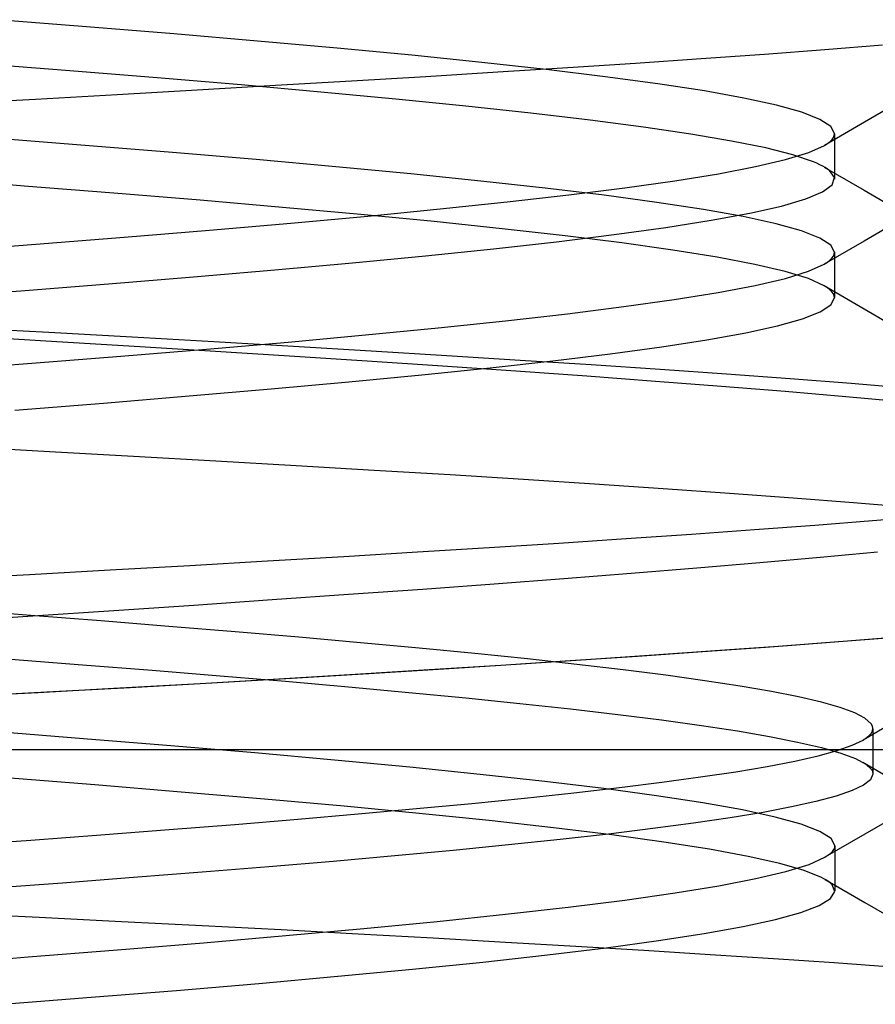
# Model space of a CAD drawing. Header units: millimetres. Extents: x 0 to 93, y -1.2 to 50.
# Tile 11 of 140: x 8 to 8.7, y 2.1 to 2.9. Entities that reach past the tile are written whole.
import ezdxf

# ---------------------------------------------------------------- set-up
doc = ezdxf.new("R2010")
doc.units = ezdxf.units.MM
doc.layers.add('MAIN-1', color=7, linetype='Continuous')
doc.layers.add('MAIN-2', color=7, linetype='Continuous')

msp = doc.modelspace()

# ---------------------------------------------------------------- linework, layer by layer
at = {"layer": 'MAIN-1'}
for p, q in [((8.72377, 2.30811), (8.72419, 2.30836)), ((8.72377, 2.30811), (8.72419, 2.30836)), ((8.72419, 2.30836), (8.72459, 2.30861)), ((8.72419, 2.30836), (8.72459, 2.30861)), ((8.72459, 2.30861), (8.72499, 2.30886)), ((8.72459, 2.30861), (8.72499, 2.30886)), ((8.72499, 2.30886), (8.72537, 2.30911)), ((8.72499, 2.30886), (8.72537, 2.30911)), ((8.72537, 2.30911), (8.72574, 2.30936)), ((8.72537, 2.30911), (8.72574, 2.30936)), ((8.72574, 2.30936), (8.7261, 2.30962)), ((8.72574, 2.30936), (8.7261, 2.30962))]:
    msp.add_line(p, q, dxfattribs=at)
at = {"layer": 'MAIN-2'}
for p, q in [((8.06942, 2.90905), (7.99308, 2.91505)), ((8.06942, 2.90905), (7.99308, 2.91505)), ((8.14306, 2.90305), (8.06942, 2.90905)), ((8.14306, 2.90305), (8.06942, 2.90905)), ((8.21356, 2.89705), (8.14306, 2.90305)), ((8.21356, 2.89705), (8.14306, 2.90305)), ((8.28049, 2.89105), (8.21356, 2.89705)), ((8.28049, 2.89105), (8.21356, 2.89705)), ((8.34355, 2.88504), (8.28049, 2.89105)), ((8.34355, 2.88504), (8.28049, 2.89105)), ((8.69147, 2.88969), (8.6405, 2.88581)), ((8.69147, 2.88969), (8.6405, 2.88581)), ((8.73993, 2.8936), (8.69147, 2.88969)), ((8.73993, 2.8936), (8.69147, 2.88969)), ((8.40242, 2.87904), (8.34355, 2.88504)), ((8.40242, 2.87904), (8.34355, 2.88504)), ((8.4568, 2.87304), (8.40242, 2.87904)), ((8.4568, 2.87304), (8.40242, 2.87904)), ((8.58725, 2.88196), (8.53195, 2.87816)), ((8.58725, 2.88196), (8.53195, 2.87816)), ((8.6405, 2.88581), (8.58725, 2.88196)), ((8.6405, 2.88581), (8.58725, 2.88196)), ((8.05528, 2.87198), (7.97902, 2.87794)), ((8.05528, 2.87198), (7.97902, 2.87794)), ((8.12901, 2.86601), (8.05528, 2.87198)), ((8.12901, 2.86601), (8.05528, 2.87198)), ((8.41595, 2.87073), (8.35528, 2.86703)), ((8.41595, 2.87073), (8.35528, 2.86703)), ((8.47484, 2.87443), (8.41595, 2.87073)), ((8.47484, 2.87443), (8.41595, 2.87073)), ((8.50638, 2.86704), (8.4568, 2.87304)), ((8.50638, 2.86704), (8.4568, 2.87304)), ((8.53195, 2.87816), (8.47484, 2.87443)), ((8.53195, 2.87816), (8.47484, 2.87443)), ((8.19968, 2.86005), (8.12901, 2.86601)), ((8.19968, 2.86005), (8.12901, 2.86601)), ((8.29279, 2.8633), (8.22854, 2.8595)), ((8.29279, 2.8633), (8.22854, 2.8595)), ((8.35528, 2.86703), (8.29279, 2.8633)), ((8.35528, 2.86703), (8.29279, 2.8633)), ((8.55086, 2.86104), (8.50638, 2.86704)), ((8.55086, 2.86104), (8.50638, 2.86704)), ((8.16262, 2.85566), (8.09516, 2.85178)), ((8.16262, 2.85566), (8.09516, 2.85178)), ((8.22854, 2.8595), (8.16262, 2.85566)), ((8.22854, 2.8595), (8.16262, 2.85566)), ((8.26682, 2.8541), (8.19968, 2.86005)), ((8.26682, 2.8541), (8.19968, 2.86005)), ((8.33006, 2.84816), (8.26682, 2.8541)), ((8.33006, 2.84816), (8.26682, 2.8541)), ((8.58992, 2.85504), (8.55086, 2.86104)), ((8.58992, 2.85504), (8.55086, 2.86104)), ((8.62325, 2.84904), (8.58992, 2.85504)), ((8.62325, 2.84904), (8.58992, 2.85504)), ((8.02632, 2.84786), (7.95637, 2.84395)), ((8.02632, 2.84786), (7.95637, 2.84395)), ((8.09516, 2.85178), (8.02632, 2.84786)), ((8.09516, 2.85178), (8.02632, 2.84786)), ((8.3891, 2.84224), (8.33006, 2.84816)), ((8.3891, 2.84224), (8.33006, 2.84816)), ((8.65064, 2.84303), (8.62325, 2.84904)), ((8.65064, 2.84303), (8.62325, 2.84904)), ((8.75833, 2.84811), (8.72476, 2.82858)), ((8.44369, 2.83634), (8.3891, 2.84224)), ((8.44369, 2.83634), (8.3891, 2.84224)), ((8.67201, 2.83703), (8.65064, 2.84303)), ((8.67201, 2.83703), (8.65064, 2.84303)), ((8.49362, 2.83044), (8.44369, 2.83634)), ((8.49362, 2.83044), (8.44369, 2.83634)), ((8.53865, 2.82456), (8.49362, 2.83044)), ((8.53865, 2.82456), (8.49362, 2.83044)), ((8.68733, 2.83103), (8.67201, 2.83703)), ((8.68733, 2.83103), (8.67201, 2.83703)), ((8.69655, 2.82503), (8.68733, 2.83103)), ((8.69655, 2.82503), (8.68733, 2.83103)), ((8.57851, 2.81868), (8.53865, 2.82456)), ((8.57851, 2.81868), (8.53865, 2.82456)), ((8.72476, 2.82858), (8.6912, 2.80906)), ((8.69964, 2.81903), (8.69655, 2.82503)), ((8.69964, 2.81903), (8.69655, 2.82503)), ((8.06814, 2.80912), (7.99177, 2.81512)), ((8.06814, 2.80912), (7.99177, 2.81512)), ((8.61292, 2.81281), (8.57851, 2.81868)), ((8.61292, 2.81281), (8.57851, 2.81868)), ((8.64164, 2.80696), (8.61292, 2.81281)), ((8.64164, 2.80696), (8.61292, 2.81281)), ((8.69372, 2.81074), (8.69585, 2.81239)), ((8.69372, 2.81074), (8.69585, 2.81239)), ((8.69585, 2.81239), (8.69751, 2.81405)), ((8.69585, 2.81239), (8.69751, 2.81405)), ((8.69751, 2.81405), (8.69869, 2.81571)), ((8.69751, 2.81405), (8.69869, 2.81571)), ((8.69869, 2.81571), (8.6994, 2.81737)), ((8.69869, 2.81571), (8.6994, 2.81737)), ((8.6994, 2.81737), (8.69964, 2.81903)), ((8.6994, 2.81737), (8.69964, 2.81903)), ((8.69964, 2.81896), (8.69964, 2.81578)), ((8.69964, 2.81578), (8.69964, 2.81259)), ((8.69964, 2.81259), (8.69964, 2.80941)), ((8.14186, 2.80312), (8.06814, 2.80912)), ((8.14186, 2.80312), (8.06814, 2.80912)), ((8.66459, 2.80112), (8.64164, 2.80696)), ((8.66459, 2.80112), (8.64164, 2.80696)), ((8.67782, 2.80313), (8.69111, 2.80908)), ((8.67782, 2.80313), (8.69111, 2.80908)), ((8.69111, 2.80908), (8.69372, 2.81074)), ((8.69111, 2.80908), (8.69372, 2.81074)), ((8.69964, 2.80941), (8.69964, 2.80622)), ((8.69964, 2.80622), (8.69964, 2.80304)), ((8.21248, 2.79712), (8.14186, 2.80312)), ((8.21248, 2.79712), (8.14186, 2.80312)), ((8.27956, 2.79112), (8.21248, 2.79712)), ((8.27956, 2.79112), (8.21248, 2.79712)), ((8.63295, 2.79124), (8.65839, 2.79719)), ((8.63295, 2.79124), (8.65839, 2.79719)), ((8.65839, 2.79719), (8.67782, 2.80313)), ((8.65839, 2.79719), (8.67782, 2.80313)), ((8.6818, 2.79529), (8.66459, 2.80112)), ((8.6818, 2.79529), (8.66459, 2.80112)), ((8.69964, 2.80304), (8.69964, 2.79985)), ((8.69964, 2.79985), (8.69964, 2.79667)), ((8.69964, 2.79667), (8.69964, 2.79348)), ((8.34269, 2.78512), (8.27956, 2.79112)), ((8.34269, 2.78512), (8.27956, 2.79112)), ((8.60175, 2.7853), (8.63295, 2.79124)), ((8.60175, 2.7853), (8.63295, 2.79124)), ((8.68469, 2.79406), (8.6818, 2.79529)), ((8.68469, 2.79406), (8.6818, 2.79529)), ((8.68732, 2.79284), (8.68469, 2.79406)), ((8.68732, 2.79284), (8.68469, 2.79406)), ((8.68971, 2.79161), (8.68732, 2.79284)), ((8.68971, 2.79161), (8.68732, 2.79284)), ((8.69184, 2.79038), (8.68971, 2.79161)), ((8.69184, 2.79038), (8.68971, 2.79161)), ((8.691, 2.79089), (8.7246, 2.77133)), ((8.69373, 2.78915), (8.69184, 2.79038)), ((8.69373, 2.78915), (8.69184, 2.79038)), ((8.69535, 2.78791), (8.69373, 2.78915)), ((8.69535, 2.78791), (8.69373, 2.78915)), ((8.69953, 2.78197), (8.69535, 2.78791)), ((8.69953, 2.78197), (8.69535, 2.78791)), ((8.69964, 2.79348), (8.69964, 2.79032)), ((8.69964, 2.79032), (8.69964, 2.78715)), ((8.01676, 2.77492), (7.93885, 2.78092)), ((8.01676, 2.77492), (7.93885, 2.78092)), ((8.40157, 2.77912), (8.34269, 2.78512)), ((8.40157, 2.77912), (8.34269, 2.78512)), ((8.45594, 2.77312), (8.40157, 2.77912)), ((8.45594, 2.77312), (8.40157, 2.77912)), ((8.52298, 2.77341), (8.56502, 2.77935)), ((8.52298, 2.77341), (8.56502, 2.77935)), ((8.56502, 2.77935), (8.60175, 2.7853)), ((8.56502, 2.77935), (8.60175, 2.7853)), ((8.69764, 2.776), (8.69953, 2.78197)), ((8.69764, 2.776), (8.69953, 2.78197)), ((8.69964, 2.78715), (8.69964, 2.78398)), ((8.69964, 2.78398), (8.69964, 2.78082)), ((8.09233, 2.76892), (8.01676, 2.77492)), ((8.09233, 2.76892), (8.01676, 2.77492)), ((8.50552, 2.76711), (8.45594, 2.77312)), ((8.50552, 2.76711), (8.45594, 2.77312)), ((8.47587, 2.76746), (8.52298, 2.77341)), ((8.47587, 2.76746), (8.52298, 2.77341)), ((8.68958, 2.77001), (8.69764, 2.776)), ((8.68958, 2.77001), (8.69764, 2.776)), ((8.7246, 2.77133), (8.75821, 2.75178)), ((8.1651, 2.76292), (8.09233, 2.76892)), ((8.1651, 2.76292), (8.09233, 2.76892)), ((8.23463, 2.75691), (8.1651, 2.76292)), ((8.23463, 2.75691), (8.1651, 2.76292)), ((8.42392, 2.76152), (8.47587, 2.76746)), ((8.42392, 2.76152), (8.47587, 2.76746)), ((8.55002, 2.76111), (8.50552, 2.76711)), ((8.55002, 2.76111), (8.50552, 2.76711)), ((8.65479, 2.75805), (8.67529, 2.76404)), ((8.65479, 2.75805), (8.67529, 2.76404)), ((8.67529, 2.76404), (8.68958, 2.77001)), ((8.67529, 2.76404), (8.68958, 2.77001)), ((8.30046, 2.75091), (8.23463, 2.75691)), ((8.30046, 2.75091), (8.23463, 2.75691)), ((8.30644, 2.74963), (8.36736, 2.75558)), ((8.30644, 2.74963), (8.36736, 2.75558)), ((8.36736, 2.75558), (8.42392, 2.76152)), ((8.36736, 2.75558), (8.42392, 2.76152)), ((8.58918, 2.75511), (8.55002, 2.76111)), ((8.58918, 2.75511), (8.55002, 2.76111)), ((8.62272, 2.74911), (8.58918, 2.75511)), ((8.62272, 2.74911), (8.58918, 2.75511)), ((8.62819, 2.75206), (8.65479, 2.75805)), ((8.62819, 2.75206), (8.65479, 2.75805)), ((8.24149, 2.74369), (8.30644, 2.74963)), ((8.24149, 2.74369), (8.30644, 2.74963)), ((8.36225, 2.74491), (8.30046, 2.75091)), ((8.36225, 2.74491), (8.30046, 2.75091)), ((8.55747, 2.74003), (8.59569, 2.74605)), ((8.55747, 2.74003), (8.59569, 2.74605)), ((8.59569, 2.74605), (8.62819, 2.75206)), ((8.59569, 2.74605), (8.62819, 2.75206)), ((8.65036, 2.74311), (8.62272, 2.74911)), ((8.65036, 2.74311), (8.62272, 2.74911)), ((8.75813, 2.74811), (8.72454, 2.72856)), ((8.10121, 2.7318), (8.17294, 2.73774)), ((8.10121, 2.7318), (8.17294, 2.73774)), ((8.17294, 2.73774), (8.24149, 2.74369)), ((8.17294, 2.73774), (8.24149, 2.74369)), ((8.41971, 2.73891), (8.36225, 2.74491)), ((8.41971, 2.73891), (8.36225, 2.74491)), ((8.47255, 2.73291), (8.41971, 2.73891)), ((8.47255, 2.73291), (8.41971, 2.73891)), ((8.51385, 2.734), (8.55747, 2.74003)), ((8.51385, 2.734), (8.55747, 2.74003)), ((8.67188, 2.73711), (8.65036, 2.74311)), ((8.67188, 2.73711), (8.65036, 2.74311)), ((8.02672, 2.72586), (8.10121, 2.7318)), ((8.02672, 2.72586), (8.10121, 2.7318)), ((8.46533, 2.72801), (8.51385, 2.734)), ((8.46533, 2.72801), (8.51385, 2.734)), ((8.52052, 2.72691), (8.47255, 2.73291)), ((8.52052, 2.72691), (8.47255, 2.73291)), ((8.68726, 2.73111), (8.67188, 2.73711)), ((8.68726, 2.73111), (8.67188, 2.73711)), ((8.69649, 2.72511), (8.68726, 2.73111)), ((8.69649, 2.72511), (8.68726, 2.73111)), ((7.94989, 2.71991), (8.02672, 2.72586)), ((7.94989, 2.71991), (8.02672, 2.72586)), ((8.35511, 2.71614), (8.41236, 2.72206)), ((8.35511, 2.71614), (8.41236, 2.72206)), ((8.41236, 2.72206), (8.46533, 2.72801)), ((8.41236, 2.72206), (8.46533, 2.72801)), ((8.56332, 2.72091), (8.52052, 2.72691)), ((8.56332, 2.72091), (8.52052, 2.72691)), ((8.72454, 2.72856), (8.69097, 2.70902)), ((8.69957, 2.7191), (8.69649, 2.72511)), ((8.69957, 2.7191), (8.69649, 2.72511)), ((8.2936, 2.71023), (8.35511, 2.71614)), ((8.2936, 2.71023), (8.35511, 2.71614)), ((8.60069, 2.7149), (8.56332, 2.72091)), ((8.60069, 2.7149), (8.56332, 2.72091)), ((8.63235, 2.7089), (8.60069, 2.7149)), ((8.63235, 2.7089), (8.60069, 2.7149)), ((8.69573, 2.71241), (8.69741, 2.71408)), ((8.69573, 2.71241), (8.69741, 2.71408)), ((8.69741, 2.71408), (8.69861, 2.71576)), ((8.69741, 2.71408), (8.69861, 2.71576)), ((8.69861, 2.71576), (8.69933, 2.71743)), ((8.69861, 2.71576), (8.69933, 2.71743)), ((8.69933, 2.71743), (8.69957, 2.7191)), ((8.69933, 2.71743), (8.69957, 2.7191)), ((8.69957, 2.71908), (8.69957, 2.71589)), ((8.69957, 2.71589), (8.69957, 2.71271)), ((8.2282, 2.70431), (8.2936, 2.71023)), ((8.2282, 2.70431), (8.2936, 2.71023)), ((8.65802, 2.7029), (8.63235, 2.7089)), ((8.65802, 2.7029), (8.63235, 2.7089)), ((8.67765, 2.70309), (8.69094, 2.70906)), ((8.67765, 2.70309), (8.69094, 2.70906)), ((8.69094, 2.70906), (8.69357, 2.71073)), ((8.69094, 2.70906), (8.69357, 2.71073)), ((8.69357, 2.71073), (8.69573, 2.71241)), ((8.69357, 2.71073), (8.69573, 2.71241)), ((8.69957, 2.71271), (8.69957, 2.70953)), ((8.69957, 2.70953), (8.69957, 2.70635)), ((8.69957, 2.70635), (8.69957, 2.70316)), ((8.08805, 2.69253), (8.15951, 2.69841)), ((8.08805, 2.69253), (8.15951, 2.69841)), ((8.15951, 2.69841), (8.2282, 2.70431)), ((8.15951, 2.69841), (8.2282, 2.70431)), ((8.63284, 2.69117), (8.65829, 2.69713)), ((8.63284, 2.69117), (8.65829, 2.69713)), ((8.67755, 2.6969), (8.65802, 2.7029)), ((8.67755, 2.6969), (8.65802, 2.7029)), ((8.65829, 2.69713), (8.67765, 2.70309)), ((8.65829, 2.69713), (8.67765, 2.70309)), ((8.69093, 2.6909), (8.67755, 2.6969)), ((8.69093, 2.6909), (8.67755, 2.6969)), ((8.69957, 2.70316), (8.69957, 2.69998)), ((8.69957, 2.69998), (8.69957, 2.69679)), ((8.69957, 2.69679), (8.69957, 2.69361)), ((8.01419, 2.68667), (8.08805, 2.69253)), ((8.01419, 2.68667), (8.08805, 2.69253)), ((8.6015, 2.6852), (8.63284, 2.69117)), ((8.6015, 2.6852), (8.63284, 2.69117)), ((8.69357, 2.68922), (8.69093, 2.6909)), ((8.69357, 2.68922), (8.69093, 2.6909)), ((8.69098, 2.69096), (8.72456, 2.67142)), ((8.69573, 2.68755), (8.69357, 2.68922)), ((8.69573, 2.68755), (8.69357, 2.68922)), ((8.69957, 2.69361), (8.69957, 2.69043)), ((8.69957, 2.69043), (8.69957, 2.68725)), ((7.93823, 2.68082), (8.01419, 2.68667)), ((7.93823, 2.68082), (8.01419, 2.68667)), ((8.56452, 2.67924), (8.6015, 2.6852)), ((8.56452, 2.67924), (8.6015, 2.6852)), ((8.69741, 2.68587), (8.69573, 2.68755)), ((8.69741, 2.68587), (8.69573, 2.68755)), ((8.69658, 2.67493), (8.69957, 2.68084)), ((8.69658, 2.67493), (8.69957, 2.68084)), ((8.69861, 2.6842), (8.69741, 2.68587)), ((8.69861, 2.6842), (8.69741, 2.68587)), ((8.69933, 2.68252), (8.69861, 2.6842)), ((8.69933, 2.68252), (8.69861, 2.6842)), ((8.69957, 2.68084), (8.69933, 2.68252)), ((8.69957, 2.68084), (8.69933, 2.68252)), ((8.69957, 2.68725), (8.69957, 2.68407)), ((8.69957, 2.68407), (8.69957, 2.68088)), ((8.47472, 2.66731), (8.52217, 2.67328)), ((8.47472, 2.66731), (8.52217, 2.67328)), ((8.52217, 2.67328), (8.56452, 2.67924)), ((8.52217, 2.67328), (8.56452, 2.67924)), ((8.6876, 2.66901), (8.69658, 2.67493)), ((8.6876, 2.66901), (8.69658, 2.67493)), ((8.72456, 2.67142), (8.75815, 2.65187)), ((8.42243, 2.66135), (8.47472, 2.66731)), ((8.42243, 2.66135), (8.47472, 2.66731)), ((8.65168, 2.65718), (8.67264, 2.66309)), ((8.65168, 2.65718), (8.67264, 2.66309)), ((8.67264, 2.66309), (8.6876, 2.66901)), ((8.67264, 2.66309), (8.6876, 2.66901)), ((8.03775, 2.65144), (7.96637, 2.65537)), ((8.03775, 2.65144), (7.96637, 2.65537)), ((8.30442, 2.64942), (8.36557, 2.65538)), ((8.30442, 2.64942), (8.36557, 2.65538)), ((8.36557, 2.65538), (8.42243, 2.66135)), ((8.36557, 2.65538), (8.42243, 2.66135)), ((8.62478, 2.65126), (8.65168, 2.65718)), ((8.62478, 2.65126), (8.65168, 2.65718)), ((7.96402, 2.64879), (8.03505, 2.64456)), ((7.96402, 2.64879), (8.03505, 2.64456)), ((8.10792, 2.64751), (8.03775, 2.65144)), ((8.10792, 2.64751), (8.03775, 2.65144)), ((8.17664, 2.6436), (8.10792, 2.64751)), ((8.17664, 2.6436), (8.10792, 2.64751)), ((8.23923, 2.64346), (8.30442, 2.64942)), ((8.23923, 2.64346), (8.30442, 2.64942)), ((8.59214, 2.64534), (8.62478, 2.65126)), ((8.59214, 2.64534), (8.62478, 2.65126)), ((8.03505, 2.64456), (8.10494, 2.64031)), ((8.03505, 2.64456), (8.10494, 2.64031)), ((8.10494, 2.64031), (8.17346, 2.63605)), ((8.10494, 2.64031), (8.17346, 2.63605)), ((8.17038, 2.63749), (8.23923, 2.64346)), ((8.17038, 2.63749), (8.23923, 2.64346)), ((8.24379, 2.6397), (8.17664, 2.6436)), ((8.24379, 2.6397), (8.17664, 2.6436)), ((8.30924, 2.63581), (8.24379, 2.6397)), ((8.30924, 2.63581), (8.24379, 2.6397)), ((8.51068, 2.63351), (8.55401, 2.63943)), ((8.51068, 2.63351), (8.55401, 2.63943)), ((8.55401, 2.63943), (8.59214, 2.64534)), ((8.55401, 2.63943), (8.59214, 2.64534)), ((8.02342, 2.62557), (8.0983, 2.63153)), ((8.02342, 2.62557), (8.0983, 2.63153)), ((8.0983, 2.63153), (8.17038, 2.63749)), ((8.0983, 2.63153), (8.17038, 2.63749)), ((8.17346, 2.63605), (8.24048, 2.63179)), ((8.17346, 2.63605), (8.24048, 2.63179)), ((8.24048, 2.63179), (8.30584, 2.62754)), ((8.24048, 2.63179), (8.30584, 2.62754)), ((8.37289, 2.63192), (8.30924, 2.63581)), ((8.37289, 2.63192), (8.30924, 2.63581)), ((8.43468, 2.62804), (8.37289, 2.63192)), ((8.43468, 2.62804), (8.37289, 2.63192)), ((8.46238, 2.62759), (8.51068, 2.63351)), ((8.46238, 2.62759), (8.51068, 2.63351)), ((7.9462, 2.6196), (8.02342, 2.62557)), ((7.9462, 2.6196), (8.02342, 2.62557)), ((8.30584, 2.62754), (8.36944, 2.62331)), ((8.30584, 2.62754), (8.36944, 2.62331)), ((8.35197, 2.61576), (8.40939, 2.62168)), ((8.35197, 2.61576), (8.40939, 2.62168)), ((8.36944, 2.62331), (8.43117, 2.61908)), ((8.36944, 2.62331), (8.43117, 2.61908)), ((8.40939, 2.62168), (8.46238, 2.62759)), ((8.40939, 2.62168), (8.46238, 2.62759)), ((8.49459, 2.62415), (8.43468, 2.62804)), ((8.49459, 2.62415), (8.43468, 2.62804)), ((8.5526, 2.62024), (8.49459, 2.62415)), ((8.5526, 2.62024), (8.49459, 2.62415)), ((8.29037, 2.60984), (8.35197, 2.61576)), ((8.29037, 2.60984), (8.35197, 2.61576)), ((8.43117, 2.61908), (8.49098, 2.61485)), ((8.43117, 2.61908), (8.49098, 2.61485)), ((8.49098, 2.61485), (8.54878, 2.61059)), ((8.49098, 2.61485), (8.54878, 2.61059)), ((8.60858, 2.61632), (8.5526, 2.62024)), ((8.60858, 2.61632), (8.5526, 2.62024)), ((8.66231, 2.61238), (8.60858, 2.61632)), ((8.66231, 2.61238), (8.60858, 2.61632)), ((8.22488, 2.60393), (8.29037, 2.60984)), ((8.22488, 2.60393), (8.29037, 2.60984)), ((8.54878, 2.61059), (8.60449, 2.6063)), ((8.54878, 2.61059), (8.60449, 2.6063)), ((8.60449, 2.6063), (8.65797, 2.60197)), ((8.60449, 2.6063), (8.65797, 2.60197)), ((8.71359, 2.60842), (8.66231, 2.61238)), ((8.71359, 2.60842), (8.66231, 2.61238)), ((8.7622, 2.60446), (8.71359, 2.60842)), ((8.7622, 2.60446), (8.71359, 2.60842)), ((8.08376, 2.59209), (8.15586, 2.59801)), ((8.08376, 2.59209), (8.15586, 2.59801)), ((8.15586, 2.59801), (8.22488, 2.60393)), ((8.15586, 2.59801), (8.22488, 2.60393)), ((8.65797, 2.60197), (8.70911, 2.59761)), ((8.65797, 2.60197), (8.70911, 2.59761)), ((8.70911, 2.59761), (8.75776, 2.59323)), ((8.70911, 2.59761), (8.75776, 2.59323)), ((8.00899, 2.58618), (8.08376, 2.59209)), ((8.00899, 2.58618), (8.08376, 2.59209)), ((7.96657, 2.55524), (8.03836, 2.55123)), ((7.96657, 2.55524), (8.03836, 2.55123)), ((8.03836, 2.55123), (8.10902, 2.54727)), ((8.03836, 2.55123), (8.10902, 2.54727)), ((8.10902, 2.54727), (8.1783, 2.54336)), ((8.10902, 2.54727), (8.1783, 2.54336)), ((8.1783, 2.54336), (8.24598, 2.53949)), ((8.1783, 2.54336), (8.24598, 2.53949)), ((8.24598, 2.53949), (8.31184, 2.53564)), ((8.24598, 2.53949), (8.31184, 2.53564)), ((8.31184, 2.53564), (8.37572, 2.53181)), ((8.31184, 2.53564), (8.37572, 2.53181)), ((8.37572, 2.53181), (8.43759, 2.52798)), ((8.37572, 2.53181), (8.43759, 2.52798)), ((8.43759, 2.52798), (8.49746, 2.5241)), ((8.43759, 2.52798), (8.49746, 2.5241)), ((8.49746, 2.5241), (8.55534, 2.52018)), ((8.49746, 2.5241), (8.55534, 2.52018)), ((8.55534, 2.52018), (8.61113, 2.51619)), ((8.55534, 2.52018), (8.61113, 2.51619)), ((8.61113, 2.51619), (8.66464, 2.51218)), ((8.61113, 2.51619), (8.66464, 2.51218)), ((8.66464, 2.51218), (8.71566, 2.50816)), ((8.66464, 2.51218), (8.71566, 2.50816)), ((8.71566, 2.50816), (8.764, 2.50416)), ((8.71566, 2.50816), (8.764, 2.50416)), ((8.63209, 2.48538), (8.68302, 2.4892)), ((8.63209, 2.48538), (8.68302, 2.4892)), ((8.68302, 2.4892), (8.73155, 2.49301)), ((8.68302, 2.4892), (8.73155, 2.49301)), ((8.73155, 2.49301), (8.7775, 2.49684)), ((8.73155, 2.49301), (8.7775, 2.49684)), ((8.52398, 2.47781), (8.579, 2.48159)), ((8.52398, 2.47781), (8.579, 2.48159)), ((8.579, 2.48159), (8.63209, 2.48538)), ((8.579, 2.48159), (8.63209, 2.48538)), ((8.40872, 2.47031), (8.46722, 2.47406)), ((8.40872, 2.47031), (8.46722, 2.47406)), ((8.46722, 2.47406), (8.52398, 2.47781)), ((8.46722, 2.47406), (8.52398, 2.47781)), ((8.28612, 2.46281), (8.34838, 2.46657)), ((8.28612, 2.46281), (8.34838, 2.46657)), ((8.34838, 2.46657), (8.40872, 2.47031)), ((8.34838, 2.46657), (8.40872, 2.47031)), ((8.73594, 2.46634), (8.68759, 2.46187)), ((8.73594, 2.46634), (8.68759, 2.46187)), ((8.15634, 2.45524), (8.22202, 2.45903)), ((8.15634, 2.45524), (8.22202, 2.45903)), ((8.22202, 2.45903), (8.28612, 2.46281)), ((8.22202, 2.45903), (8.28612, 2.46281)), ((8.63669, 2.45739), (8.58352, 2.45289)), ((8.63669, 2.45739), (8.58352, 2.45289)), ((8.68759, 2.46187), (8.63669, 2.45739)), ((8.68759, 2.46187), (8.63669, 2.45739)), ((7.95261, 2.44389), (8.02143, 2.44766)), ((7.95261, 2.44389), (8.02143, 2.44766)), ((8.02143, 2.44766), (8.08939, 2.45145)), ((8.02143, 2.44766), (8.08939, 2.45145)), ((8.08939, 2.45145), (8.15634, 2.45524)), ((8.08939, 2.45145), (8.15634, 2.45524)), ((8.52839, 2.44841), (8.47155, 2.44396)), ((8.52839, 2.44841), (8.47155, 2.44396)), ((8.58352, 2.45289), (8.52839, 2.44841)), ((8.58352, 2.45289), (8.52839, 2.44841)), ((8.41299, 2.43953), (8.35257, 2.43509)), ((8.41299, 2.43953), (8.35257, 2.43509)), ((8.47155, 2.44396), (8.41299, 2.43953)), ((8.47155, 2.44396), (8.41299, 2.43953)), ((8.35257, 2.43509), (8.29015, 2.43062)), ((8.35257, 2.43509), (8.29015, 2.43062)), ((8.22578, 2.42612), (8.15976, 2.42158)), ((8.22578, 2.42612), (8.15976, 2.42158)), ((8.29015, 2.43062), (8.22578, 2.42612)), ((8.29015, 2.43062), (8.22578, 2.42612)), ((8.02255, 2.41308), (7.96238, 2.41766)), ((8.02255, 2.41308), (7.96238, 2.41766)), ((8.09243, 2.41703), (8.02409, 2.41247)), ((8.09243, 2.41703), (8.02409, 2.41247)), ((8.15976, 2.42158), (8.09243, 2.41703)), ((8.15976, 2.42158), (8.09243, 2.41703)), ((8.02409, 2.41247), (7.9549, 2.40791)), ((8.02409, 2.41247), (7.9549, 2.40791)), ((8.08143, 2.4085), (8.02255, 2.41308)), ((8.08143, 2.4085), (8.02255, 2.41308)), ((8.13882, 2.40392), (8.08143, 2.4085)), ((8.13882, 2.40392), (8.08143, 2.4085)), ((8.19452, 2.39933), (8.13882, 2.40392)), ((8.19452, 2.39933), (8.13882, 2.40392)), ((8.24837, 2.39474), (8.19452, 2.39933)), ((8.24837, 2.39474), (8.19452, 2.39933)), ((8.30015, 2.39015), (8.24837, 2.39474)), ((8.30015, 2.39015), (8.24837, 2.39474)), ((8.34966, 2.38557), (8.30015, 2.39015)), ((8.34966, 2.38557), (8.30015, 2.39015)), ((8.69188, 2.3899), (8.64131, 2.38616)), ((8.707, 2.39106), (8.65626, 2.38725)), ((8.73992, 2.39365), (8.69188, 2.3899)), ((8.75506, 2.39487), (8.707, 2.39106)), ((8.39668, 2.381), (8.34966, 2.38557)), ((8.39668, 2.381), (8.34966, 2.38557)), ((8.44101, 2.37644), (8.39668, 2.381)), ((8.44101, 2.37644), (8.39668, 2.381)), ((8.58847, 2.3824), (8.53361, 2.37863)), ((8.60308, 2.38343), (8.54774, 2.37959)), ((8.64131, 2.38616), (8.58847, 2.3824)), ((8.65626, 2.38725), (8.60308, 2.38343)), ((8.00564, 2.37626), (8.06599, 2.37159)), ((8.00564, 2.37626), (8.06599, 2.37159)), ((8.47695, 2.37483), (8.41848, 2.37102)), ((8.49049, 2.37573), (8.43139, 2.37185)), ((8.4826, 2.37188), (8.44101, 2.37644)), ((8.4826, 2.37188), (8.44101, 2.37644)), ((8.53361, 2.37863), (8.47695, 2.37483)), ((8.54774, 2.37959), (8.49049, 2.37573)), ((8.06599, 2.37159), (8.1248, 2.36693)), ((8.06599, 2.37159), (8.1248, 2.36693)), ((8.1248, 2.36693), (8.18189, 2.36226)), ((8.1248, 2.36693), (8.18189, 2.36226)), ((8.35811, 2.36718), (8.29572, 2.36332)), ((8.37033, 2.36795), (8.3072, 2.36402)), ((8.41848, 2.37102), (8.35811, 2.36718)), ((8.43139, 2.37185), (8.37033, 2.36795)), ((8.52141, 2.36732), (8.4826, 2.37188)), ((8.52141, 2.36732), (8.4826, 2.37188)), ((8.5574, 2.36273), (8.52141, 2.36732)), ((8.5574, 2.36273), (8.52141, 2.36732)), ((8.17488, 2.35615), (8.10611, 2.35223)), ((8.23133, 2.35945), (8.16516, 2.35559)), ((8.24199, 2.36009), (8.17488, 2.35615)), ((8.18189, 2.36226), (8.23705, 2.3576)), ((8.18189, 2.36226), (8.23705, 2.3576)), ((8.29572, 2.36332), (8.23133, 2.35945)), ((8.23705, 2.3576), (8.2901, 2.35294)), ((8.23705, 2.3576), (8.2901, 2.35294)), ((8.3072, 2.36402), (8.24199, 2.36009)), ((8.5904, 2.35813), (8.5574, 2.36273)), ((8.5904, 2.35813), (8.5574, 2.36273)), ((8.62018, 2.35354), (8.5904, 2.35813)), ((8.62018, 2.35354), (8.5904, 2.35813)), ((8.0283, 2.34792), (7.95811, 2.34413)), ((8.03589, 2.34834), (7.96452, 2.34448)), ((8.09741, 2.35174), (8.0283, 2.34792)), ((8.10611, 2.35223), (8.03589, 2.34834)), ((8.16516, 2.35559), (8.09741, 2.35174)), ((8.2901, 2.35294), (8.34084, 2.34828)), ((8.2901, 2.35294), (8.34084, 2.34828)), ((8.34084, 2.34828), (8.38906, 2.34363)), ((8.34084, 2.34828), (8.38906, 2.34363)), ((8.64652, 2.34897), (8.62018, 2.35354)), ((8.64652, 2.34897), (8.62018, 2.35354)), ((8.66932, 2.34443), (8.64652, 2.34897)), ((8.66932, 2.34443), (8.64652, 2.34897)), ((8.38906, 2.34363), (8.43459, 2.33899)), ((8.38906, 2.34363), (8.43459, 2.33899)), ((8.68859, 2.33991), (8.66932, 2.34443)), ((8.68859, 2.33991), (8.66932, 2.34443)), ((8.70434, 2.33541), (8.68859, 2.33991)), ((8.70434, 2.33541), (8.68859, 2.33991)), ((8.43459, 2.33899), (8.4773, 2.33436)), ((8.43459, 2.33899), (8.4773, 2.33436)), ((8.4773, 2.33436), (8.51709, 2.32972)), ((8.4773, 2.33436), (8.51709, 2.32972)), ((8.71658, 2.33092), (8.70434, 2.33541)), ((8.71658, 2.33092), (8.70434, 2.33541)), ((8.51709, 2.32972), (8.55385, 2.32509)), ((8.51709, 2.32972), (8.55385, 2.32509)), ((8.55385, 2.32509), (8.58747, 2.32044)), ((8.55385, 2.32509), (8.58747, 2.32044)), ((8.72527, 2.32643), (8.71658, 2.33092)), ((8.72527, 2.32643), (8.71658, 2.33092)), ((8.75718, 2.32757), (8.72369, 2.30805)), ((8.73038, 2.32192), (8.72527, 2.32643)), ((8.73038, 2.32192), (8.72527, 2.32643)), ((8.06689, 2.30924), (7.9906, 2.31525)), ((8.06689, 2.30924), (7.9906, 2.31525)), ((8.58747, 2.32044), (8.61787, 2.31579)), ((8.58747, 2.32044), (8.61787, 2.31579)), ((8.61787, 2.31579), (8.64493, 2.31114)), ((8.61787, 2.31579), (8.64493, 2.31114)), ((8.7315, 2.31987), (8.73038, 2.32192)), ((8.7315, 2.31987), (8.73038, 2.32192)), ((8.73045, 2.31371), (8.73154, 2.31577)), ((8.73045, 2.31371), (8.73154, 2.31577)), ((8.73189, 2.31782), (8.7315, 2.31987)), ((8.73189, 2.31782), (8.7315, 2.31987)), ((8.73154, 2.31577), (8.73189, 2.31782)), ((8.73154, 2.31577), (8.73189, 2.31782)), ((8.73195, 2.3177), (8.73195, 2.27958)), ((8.14054, 2.30324), (8.06689, 2.30924)), ((8.14054, 2.30324), (8.06689, 2.30924)), ((8.64493, 2.31114), (8.66852, 2.30647)), ((8.64493, 2.31114), (8.66852, 2.30647)), ((8.66852, 2.30647), (8.68852, 2.30181)), ((8.66852, 2.30647), (8.68852, 2.30181)), ((8.71457, 2.30369), (8.72377, 2.30811)), ((8.71457, 2.30369), (8.72377, 2.30811)), ((8.7261, 2.30962), (8.72864, 2.31166)), ((8.7261, 2.30962), (8.72864, 2.31166)), ((8.72864, 2.31166), (8.73045, 2.31371)), ((8.72864, 2.31166), (8.73045, 2.31371)), ((10.3525, 2.3), (7.6, 2.3)), ((8.21116, 2.29723), (8.14054, 2.30324)), ((8.21116, 2.29723), (8.14054, 2.30324)), ((8.68574, 2.29487), (8.70191, 2.29928)), ((8.68574, 2.29487), (8.70191, 2.29928)), ((8.68852, 2.30181), (8.70479, 2.29714)), ((8.68852, 2.30181), (8.70479, 2.29714)), ((8.70191, 2.29928), (8.71457, 2.30369)), ((8.70191, 2.29928), (8.71457, 2.30369)), ((8.27836, 2.29123), (8.21116, 2.29723)), ((8.27836, 2.29123), (8.21116, 2.29723)), ((8.34175, 2.28523), (8.27836, 2.29123)), ((8.34175, 2.28523), (8.27836, 2.29123)), ((8.64283, 2.28595), (8.66603, 2.29043)), ((8.64283, 2.28595), (8.66603, 2.29043)), ((8.66603, 2.29043), (8.68574, 2.29487)), ((8.66603, 2.29043), (8.68574, 2.29487)), ((8.70479, 2.29714), (8.71726, 2.29248)), ((8.70479, 2.29714), (8.71726, 2.29248)), ((8.71726, 2.29248), (8.72594, 2.28782)), ((8.71726, 2.29248), (8.72594, 2.28782)), ((8.40095, 2.27922), (8.34175, 2.28523)), ((8.40095, 2.27922), (8.34175, 2.28523)), ((8.58671, 2.27699), (8.61633, 2.28146)), ((8.58671, 2.27699), (8.61633, 2.28146)), ((8.61633, 2.28146), (8.64283, 2.28595)), ((8.61633, 2.28146), (8.64283, 2.28595)), ((8.72349, 2.28937), (8.75706, 2.26989)), ((8.72594, 2.28782), (8.73082, 2.28317)), ((8.72594, 2.28782), (8.73082, 2.28317)), ((8.73082, 2.28317), (8.73119, 2.28253)), ((8.73119, 2.28253), (8.7315, 2.28189)), ((8.7315, 2.28189), (8.73173, 2.28125)), ((8.0764, 2.27028), (8.0017, 2.27618)), ((8.0764, 2.27028), (8.0017, 2.27618)), ((8.45556, 2.27322), (8.40095, 2.27922)), ((8.45556, 2.27322), (8.40095, 2.27922)), ((8.50521, 2.26722), (8.45556, 2.27322)), ((8.50521, 2.26722), (8.45556, 2.27322)), ((8.55413, 2.27255), (8.58671, 2.27699)), ((8.55413, 2.27255), (8.58671, 2.27699)), ((8.72989, 2.27473), (8.72402, 2.27013)), ((8.72989, 2.27473), (8.72402, 2.27013)), ((8.73197, 2.27933), (8.72989, 2.27473)), ((8.73197, 2.27933), (8.72989, 2.27473)), ((8.73173, 2.28125), (8.73188, 2.28061)), ((8.73188, 2.28061), (8.73197, 2.27997)), ((8.73197, 2.27997), (8.73197, 2.27933)), ((8.14906, 2.26433), (8.0764, 2.27028)), ((8.14906, 2.26433), (8.0764, 2.27028)), ((8.48001, 2.26369), (8.51857, 2.26812)), ((8.48001, 2.26369), (8.51857, 2.26812)), ((8.5496, 2.26121), (8.50521, 2.26722)), ((8.5496, 2.26121), (8.50521, 2.26722)), ((8.51857, 2.26812), (8.55413, 2.27255)), ((8.51857, 2.26812), (8.55413, 2.27255)), ((8.71436, 2.26552), (8.70098, 2.26092)), ((8.71436, 2.26552), (8.70098, 2.26092)), ((8.72402, 2.27013), (8.71436, 2.26552)), ((8.72402, 2.27013), (8.71436, 2.26552)), ((8.21934, 2.25832), (8.14906, 2.26433)), ((8.21934, 2.25832), (8.14906, 2.26433)), ((8.28645, 2.25229), (8.21934, 2.25832)), ((8.28645, 2.25229), (8.21934, 2.25832)), ((8.39414, 2.25478), (8.43846, 2.25925)), ((8.39414, 2.25478), (8.43846, 2.25925)), ((8.43846, 2.25925), (8.48001, 2.26369)), ((8.43846, 2.25925), (8.48001, 2.26369)), ((8.58858, 2.25521), (8.5496, 2.26121)), ((8.58858, 2.25521), (8.5496, 2.26121)), ((8.70098, 2.26092), (8.68398, 2.25633)), ((8.70098, 2.26092), (8.68398, 2.25633)), ((8.34969, 2.24625), (8.28645, 2.25229)), ((8.34969, 2.24625), (8.28645, 2.25229)), ((8.29838, 2.2459), (8.34735, 2.25033)), ((8.29838, 2.2459), (8.34735, 2.25033)), ((8.34735, 2.25033), (8.39414, 2.25478)), ((8.34735, 2.25033), (8.39414, 2.25478)), ((8.62199, 2.24921), (8.58858, 2.25521)), ((8.62199, 2.24921), (8.58858, 2.25521)), ((8.64966, 2.2432), (8.62199, 2.24921)), ((8.64966, 2.2432), (8.62199, 2.24921)), ((8.66341, 2.25175), (8.63935, 2.24718)), ((8.66341, 2.25175), (8.63935, 2.24718)), ((8.68398, 2.25633), (8.66341, 2.25175)), ((8.68398, 2.25633), (8.66341, 2.25175)), ((8.75872, 2.24839), (8.72512, 2.22885)), ((8.19424, 2.23708), (8.24736, 2.24149)), ((8.19424, 2.23708), (8.24736, 2.24149)), ((8.24736, 2.24149), (8.29838, 2.2459)), ((8.24736, 2.24149), (8.29838, 2.2459)), ((8.40861, 2.24021), (8.34969, 2.24625)), ((8.40861, 2.24021), (8.34969, 2.24625)), ((8.46282, 2.23418), (8.40861, 2.24021)), ((8.46282, 2.23418), (8.40861, 2.24021)), ((8.61182, 2.24262), (8.58088, 2.23805)), ((8.61182, 2.24262), (8.58088, 2.23805)), ((8.63935, 2.24718), (8.61182, 2.24262)), ((8.63935, 2.24718), (8.61182, 2.24262)), ((8.67146, 2.2372), (8.64966, 2.2432)), ((8.67146, 2.2372), (8.64966, 2.2432)), ((8.08158, 2.22821), (8.13895, 2.23266)), ((8.08158, 2.22821), (8.13895, 2.23266)), ((8.13895, 2.23266), (8.19424, 2.23708)), ((8.13895, 2.23266), (8.19424, 2.23708)), ((8.51198, 2.22815), (8.46282, 2.23418)), ((8.51198, 2.22815), (8.46282, 2.23418)), ((8.54662, 2.23347), (8.50913, 2.22889)), ((8.54662, 2.23347), (8.50913, 2.22889)), ((8.58088, 2.23805), (8.54662, 2.23347)), ((8.58088, 2.23805), (8.54662, 2.23347)), ((8.68721, 2.2312), (8.67146, 2.2372)), ((8.68721, 2.2312), (8.67146, 2.2372)), ((7.96206, 2.21931), (8.02249, 2.22376)), ((7.96206, 2.21931), (8.02249, 2.22376)), ((8.02249, 2.22376), (8.08158, 2.22821)), ((8.02249, 2.22376), (8.08158, 2.22821)), ((8.46852, 2.22431), (8.42491, 2.21972)), ((8.46852, 2.22431), (8.42491, 2.21972)), ((8.50913, 2.22889), (8.46852, 2.22431)), ((8.50913, 2.22889), (8.46852, 2.22431)), ((8.55586, 2.2221), (8.51198, 2.22815)), ((8.55586, 2.2221), (8.51198, 2.22815)), ((8.69678, 2.22519), (8.68721, 2.2312)), ((8.69678, 2.22519), (8.68721, 2.2312)), ((8.72512, 2.22885), (8.69153, 2.20931)), ((8.69999, 2.21919), (8.69678, 2.22519)), ((8.69999, 2.21919), (8.69678, 2.22519)), ((8.37841, 2.21513), (8.32914, 2.21053)), ((8.37841, 2.21513), (8.32914, 2.21053)), ((8.42491, 2.21972), (8.37841, 2.21513)), ((8.42491, 2.21972), (8.37841, 2.21513)), ((8.5943, 2.21605), (8.55586, 2.2221)), ((8.5943, 2.21605), (8.55586, 2.2221)), ((8.62696, 2.21002), (8.5943, 2.21605)), ((8.62696, 2.21002), (8.5943, 2.21605)), ((8.69785, 2.21428), (8.69904, 2.21592)), ((8.69785, 2.21428), (8.69904, 2.21592)), ((8.69904, 2.21592), (8.69975, 2.21755)), ((8.69904, 2.21592), (8.69975, 2.21755)), ((8.69975, 2.21755), (8.69999, 2.21919)), ((8.69975, 2.21755), (8.69999, 2.21919)), ((8.69999, 2.21913), (8.69999, 2.21594)), ((8.69999, 2.21594), (8.69999, 2.21276)), ((8.32914, 2.21053), (8.27726, 2.20593)), ((8.32914, 2.21053), (8.27726, 2.20593)), ((8.65356, 2.20404), (8.62696, 2.21002)), ((8.65356, 2.20404), (8.62696, 2.21002)), ((8.67811, 2.20336), (8.6915, 2.20936)), ((8.67811, 2.20336), (8.6915, 2.20936)), ((8.6915, 2.20936), (8.69408, 2.211)), ((8.6915, 2.20936), (8.69408, 2.211)), ((8.69408, 2.211), (8.6962, 2.21264)), ((8.69408, 2.211), (8.6962, 2.21264)), ((8.6962, 2.21264), (8.69785, 2.21428)), ((8.6962, 2.21264), (8.69785, 2.21428)), ((8.69999, 2.21276), (8.69999, 2.20957)), ((8.69999, 2.20957), (8.69999, 2.20639)), ((8.22308, 2.20133), (8.16689, 2.19675)), ((8.22308, 2.20133), (8.16689, 2.19675)), ((8.27726, 2.20593), (8.22308, 2.20133)), ((8.27726, 2.20593), (8.22308, 2.20133)), ((8.6741, 2.19814), (8.65356, 2.20404)), ((8.6741, 2.19814), (8.65356, 2.20404)), ((8.65866, 2.19736), (8.67811, 2.20336)), ((8.65866, 2.19736), (8.67811, 2.20336)), ((8.69999, 2.20639), (8.69999, 2.2032)), ((8.69999, 2.2032), (8.69999, 2.20002)), ((8.69999, 2.20002), (8.69999, 2.19683)), ((8.10893, 2.19219), (8.04929, 2.18764)), ((8.10893, 2.19219), (8.04929, 2.18764)), ((8.16689, 2.19675), (8.10893, 2.19219)), ((8.16689, 2.19675), (8.10893, 2.19219)), ((8.60211, 2.18536), (8.63328, 2.19136)), ((8.60211, 2.18536), (8.63328, 2.19136)), ((8.63328, 2.19136), (8.65866, 2.19736)), ((8.63328, 2.19136), (8.65866, 2.19736)), ((8.68871, 2.19227), (8.6741, 2.19814)), ((8.68871, 2.19227), (8.6741, 2.19814)), ((8.69061, 2.19127), (8.68871, 2.19227)), ((8.69061, 2.19127), (8.68871, 2.19227)), ((8.69234, 2.19027), (8.69061, 2.19127)), ((8.69234, 2.19027), (8.69061, 2.19127)), ((8.6916, 2.19071), (8.72521, 2.17116)), ((8.6939, 2.18927), (8.69234, 2.19027)), ((8.6939, 2.18927), (8.69234, 2.19027)), ((8.69999, 2.19683), (8.69999, 2.19365)), ((8.69999, 2.19365), (8.69999, 2.19048)), ((8.69999, 2.19048), (8.69999, 2.18732)), ((8.04929, 2.18764), (7.98803, 2.18309)), ((8.04929, 2.18764), (7.98803, 2.18309)), ((8.56528, 2.17935), (8.60211, 2.18536)), ((8.56528, 2.17935), (8.60211, 2.18536)), ((8.69528, 2.18827), (8.6939, 2.18927)), ((8.69528, 2.18827), (8.6939, 2.18927)), ((8.69648, 2.18727), (8.69528, 2.18827)), ((8.69648, 2.18727), (8.69528, 2.18827)), ((8.69751, 2.18627), (8.69648, 2.18727)), ((8.69751, 2.18627), (8.69648, 2.18727)), ((8.69997, 2.18039), (8.69751, 2.18627)), ((8.69997, 2.18039), (8.69751, 2.18627)), ((8.69999, 2.18732), (8.69999, 2.18415)), ((8.69999, 2.18415), (8.69999, 2.18099)), ((8.52291, 2.17335), (8.56528, 2.17935)), ((8.52291, 2.17335), (8.56528, 2.17935)), ((8.68662, 2.16864), (8.69629, 2.17451)), ((8.68662, 2.16864), (8.69629, 2.17451)), ((8.69629, 2.17451), (8.69997, 2.18039)), ((8.69629, 2.17451), (8.69997, 2.18039)), ((8.42239, 2.16135), (8.47518, 2.16735)), ((8.42239, 2.16135), (8.47518, 2.16735)), ((8.47518, 2.16735), (8.52291, 2.17335)), ((8.47518, 2.16735), (8.52291, 2.17335)), ((8.67108, 2.16277), (8.68662, 2.16864)), ((8.67108, 2.16277), (8.68662, 2.16864)), ((8.72521, 2.17116), (8.75883, 2.15161)), ((7.95934, 2.16243), (8.02957, 2.15888)), ((7.95934, 2.16243), (8.02957, 2.15888)), ((8.02957, 2.15888), (8.09881, 2.15536)), ((8.02957, 2.15888), (8.09881, 2.15536)), ((8.36491, 2.15535), (8.42239, 2.16135)), ((8.36491, 2.15535), (8.42239, 2.16135)), ((8.64976, 2.15689), (8.67108, 2.16277)), ((8.64976, 2.15689), (8.67108, 2.16277)), ((8.09881, 2.15536), (8.16685, 2.15186)), ((8.09881, 2.15536), (8.16685, 2.15186)), ((8.16685, 2.15186), (8.23346, 2.14837)), ((8.16685, 2.15186), (8.23346, 2.14837)), ((8.2374, 2.14334), (8.30313, 2.14935)), ((8.2374, 2.14334), (8.30313, 2.14935)), ((8.30313, 2.14935), (8.36491, 2.15535)), ((8.30313, 2.14935), (8.36491, 2.15535)), ((8.5899, 2.14506), (8.6227, 2.15099)), ((8.5899, 2.14506), (8.6227, 2.15099)), ((8.6227, 2.15099), (8.64976, 2.15689)), ((8.6227, 2.15099), (8.64976, 2.15689)), ((8.16811, 2.13734), (8.2374, 2.14334)), ((8.16811, 2.13734), (8.2374, 2.14334)), ((8.23346, 2.14837), (8.29838, 2.1449)), ((8.23346, 2.14837), (8.29838, 2.1449)), ((8.29838, 2.1449), (8.36137, 2.14142)), ((8.29838, 2.1449), (8.36137, 2.14142)), ((8.36137, 2.14142), (8.42242, 2.13795)), ((8.36137, 2.14142), (8.42242, 2.13795)), ((8.5514, 2.1391), (8.5899, 2.14506)), ((8.5514, 2.1391), (8.5899, 2.14506)), ((8.09563, 2.13134), (8.16811, 2.13734)), ((8.09563, 2.13134), (8.16811, 2.13734)), ((8.42242, 2.13795), (8.48162, 2.13448)), ((8.42242, 2.13795), (8.48162, 2.13448)), ((8.45773, 2.1271), (8.50726, 2.13311)), ((8.45773, 2.1271), (8.50726, 2.13311)), ((8.48162, 2.13448), (8.53907, 2.13101)), ((8.48162, 2.13448), (8.53907, 2.13101)), ((8.50726, 2.13311), (8.5514, 2.1391)), ((8.50726, 2.13311), (8.5514, 2.1391)), ((7.94258, 2.11934), (8.02032, 2.12534)), ((7.94258, 2.11934), (8.02032, 2.12534)), ((8.02032, 2.12534), (8.09563, 2.13134)), ((8.02032, 2.12534), (8.09563, 2.13134)), ((8.40319, 2.12109), (8.45773, 2.1271)), ((8.40319, 2.12109), (8.45773, 2.1271)), ((8.53907, 2.13101), (8.59472, 2.12754)), ((8.53907, 2.13101), (8.59472, 2.12754)), ((8.59472, 2.12754), (8.64827, 2.12408)), ((8.59472, 2.12754), (8.64827, 2.12408)), ((8.64827, 2.12408), (8.69941, 2.12062)), ((8.64827, 2.12408), (8.69941, 2.12062)), ((8.34412, 2.11508), (8.40319, 2.12109)), ((8.34412, 2.11508), (8.40319, 2.12109)), ((8.69941, 2.12062), (8.74784, 2.11717)), ((8.69941, 2.12062), (8.74784, 2.11717)), ((8.21461, 2.10313), (8.28105, 2.10909)), ((8.21461, 2.10313), (8.28105, 2.10909)), ((8.28105, 2.10909), (8.34412, 2.11508)), ((8.28105, 2.10909), (8.34412, 2.11508)), ((8.14533, 2.09722), (8.21461, 2.10313)), ((8.14533, 2.09722), (8.21461, 2.10313)), ((7.99901, 2.08547), (8.07344, 2.09135)), ((7.99901, 2.08547), (8.07344, 2.09135)), ((8.07344, 2.09135), (8.14533, 2.09722)), ((8.07344, 2.09135), (8.14533, 2.09722))]:
    msp.add_line(p, q, dxfattribs=at)

doc.saveas('drawing.dxf')
